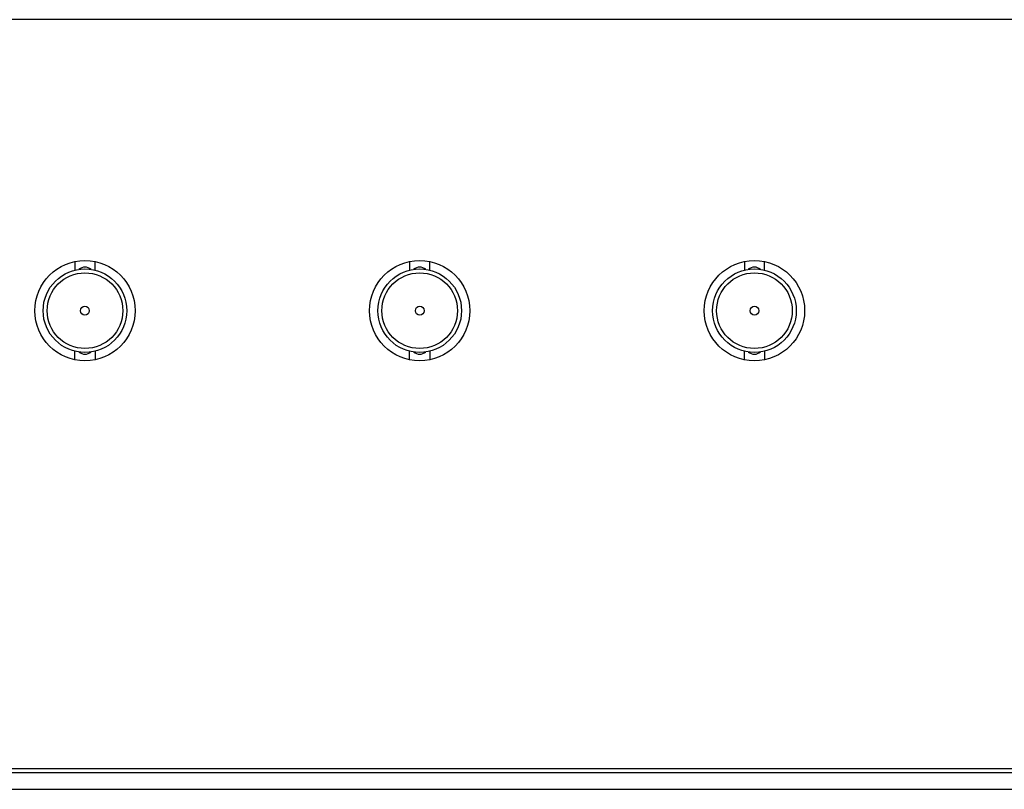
# Paper-space layout 'Layout1' of a CAD drawing. Header units: inches. Extents: x 0.4 to 10.7, y 0.8 to 8.1.
# Tile 20 of 22: x 5.6 to 7.1, y 4.5 to 5.7. Entities that reach past the tile are written whole.
import ezdxf

# ---------------------------------------------------------------- set-up
doc = ezdxf.new("R2010")
doc.units = ezdxf.units.IN
doc.header["$MEASUREMENT"] = 0
for name, color, linetype in [('Default', 7, 'Continuous'), ('SPACER-4MMX4.8MM', 7, 'Continuous'), ('SSS-FACEPLATE3.0', 7, 'Continuous'), ('SSS-PCB3.0', 7, 'Continuous'), ('SSS-TERMINAL_COV', 7, 'Continuous'), ('T1_LED_ROUNDLEGS', 7, 'Continuous')]:
    doc.layers.add(name, color=color, linetype=linetype)

# ---------------------------------------------------------------- blocks, each defined once
blk = doc.blocks.new('SE')
at = {"layer": 'SPACER-4MMX4.8MM', "color": 7, "linetype": 'Continuous'}
for p, q in [((5.6775, 5.3032), (5.6775, 5.2903)), ((5.7075, 5.2903), (5.7075, 5.3032)), ((6.1775, 5.3032), (6.1775, 5.2903)), ((6.2075, 5.2903), (6.2075, 5.3032)), ((6.6775, 5.3032), (6.6775, 5.2903)), ((6.7075, 5.2903), (6.7075, 5.3032)), ((5.6775, 5.1562), (5.6775, 5.169)), ((5.7075, 5.169), (5.7075, 5.1562)), ((6.1775, 5.1562), (6.1775, 5.169)), ((6.2075, 5.169), (6.2075, 5.1562)), ((6.6775, 5.1562), (6.6775, 5.169)), ((6.7075, 5.169), (6.7075, 5.1562))]:
    blk.add_line(p, q, dxfattribs=at)
at = {"layer": 'SSS-FACEPLATE3.0', "color": 7, "linetype": 'Continuous'}
blk.add_line((7.6805, 5.6647), (3.2085, 5.6647), dxfattribs=at)
for centre in [(5.6925, 5.2297), (6.1925, 5.2297), (6.6925, 5.2297)]:
    blk.add_circle(centre, 0.075, dxfattribs=at)
at = {"layer": 'SSS-PCB3.0', "color": 7, "linetype": 'Continuous'}
for centre, start, end in [((5.6925, 5.2797), 51.9525, 128.0475), ((6.1925, 5.2797), 51.9525, 128.0475), ((6.6925, 5.2797), 51.9525, 128.0475), ((5.6925, 5.1797), 231.9525, 308.0475), ((6.1925, 5.1797), 231.9525, 308.0475), ((6.6925, 5.1797), 231.9525, 308.0475)]:
    blk.add_arc(centre, 0.015, start, end, dxfattribs=at)
at = {"layer": 'SSS-TERMINAL_COV', "color": 7, "linetype": 'Continuous'}
for p, q in [((7.5992, 4.5447), (3.3199, 4.5447)), ((3.8297, 4.5392), (7.0893, 4.5392)), ((7.0893, 4.5142), (3.8297, 4.5142))]:
    blk.add_line(p, q, dxfattribs=at)
at = {"layer": 'T1_LED_ROUNDLEGS', "color": 7, "linetype": 'Continuous'}
for centre, radius in [((5.6925, 5.2297), 0.0625), ((5.6925, 5.2297), 0.0565), ((6.1925, 5.2297), 0.0625), ((6.1925, 5.2297), 0.0565), ((6.6925, 5.2297), 0.0625), ((6.6925, 5.2297), 0.0565), ((5.6925, 5.2297), 0.0065), ((6.1925, 5.2297), 0.0065), ((6.6925, 5.2297), 0.0065)]:
    blk.add_circle(centre, radius, dxfattribs=at)

psp = doc.layouts.get("Layout1")

# ---------------------------------------------------------------- block references
at = {"layer": 'Default'}
psp.add_blockref('SE', (0, 0), dxfattribs=at)

doc.saveas('drawing.dxf')
